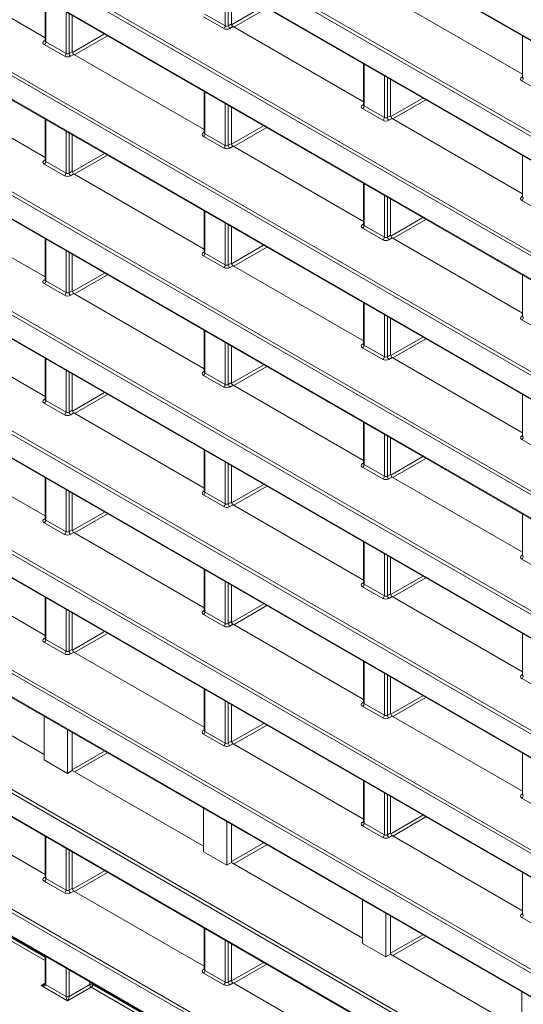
# Model space of a CAD drawing. Header units: millimetres. Extents: x 0 to 1118, y 0 to 864.
# Tile 13 of 256: x 124 to 136, y 136 to 158. Entities that reach past the tile are written whole.
import ezdxf

# ---------------------------------------------------------------- set-up
doc = ezdxf.new("R2010")
doc.units = ezdxf.units.MM

msp = doc.modelspace()

# ---------------------------------------------------------------- linework, layer by layer
at = {"color": 9, "linetype": 'Continuous', "lineweight": 0}
for p, q in [((91.5943, 183.0364), (184.1266, 129.6186)), ((91.6291, 180.9054), (184.1613, 127.4876)), ((184.1266, 127.4267), (91.5943, 180.8445)), ((91.5943, 180.3123), (184.1266, 126.8946)), ((91.6291, 178.1813), (184.1613, 124.7635)), ((184.1266, 124.7027), (91.5943, 178.1204)), ((91.5943, 177.5882), (184.1266, 124.1705)), ((184.1266, 121.9786), (91.5943, 175.3963)), ((91.6291, 175.4572), (184.1613, 122.0395)), ((91.5943, 174.8642), (184.1266, 121.4464)), ((181.8711, 120.5566), (91.5943, 172.6723)), ((91.6291, 172.7331), (181.9059, 120.6174)), ((91.5943, 172.1401), (181.4366, 120.2753)), ((181.4353, 118.0841), (91.5943, 169.9482)), ((91.6291, 170.0091), (181.4701, 118.145)), ((91.5943, 169.416), (181.8685, 117.3019)), ((184.1266, 113.8064), (91.5943, 167.2241)), ((91.6291, 167.285), (184.1613, 113.8673)), ((91.5943, 166.692), (184.1266, 113.2742)), ((239.6574, 79.0251), (91.5943, 164.5001)), ((91.6291, 164.5609), (239.6921, 79.0859)), ((91.5943, 163.9679), (239.6574, 78.4929)), ((91.6291, 161.8369), (239.6921, 76.3619)), ((239.6574, 76.301), (91.5943, 161.776)), ((91.5943, 161.2438), (239.6574, 75.7688)), ((128.7774, 157.8775), (128.7774, 158.8301)), ((128.8475, 158.7896), (128.8475, 157.8785)), ((124.6926, 158.4641), (124.6926, 157.5115)), ((125.1535, 157.2455), (125.1535, 158.1981)), ((128.9227, 157.9033), (129.6528, 158.3247)), ((129.7235, 158.2839), (128.9716, 157.8499)), ((125.2235, 158.1576), (125.2235, 157.2465)), ((128.7426, 157.8166), (128.2818, 158.0827)), ((128.3165, 158.1435), (128.7774, 157.8775)), ((128.8475, 157.8785), (128.92, 157.9204)), ((128.9554, 157.8592), (128.8828, 157.8173)), ((124.6567, 157.533), (124.678, 157.5461)), ((125.2988, 157.2712), (126.0289, 157.6927)), ((126.0997, 157.6518), (125.3478, 157.2178)), ((125.1187, 157.1846), (124.6579, 157.4506)), ((124.6926, 157.5115), (125.1535, 157.2455)), ((125.2235, 157.2465), (125.2961, 157.2884)), ((125.3315, 157.2272), (125.2589, 157.1853)), ((131.9405, 157.0041), (131.9405, 156.0515)), ((132.4013, 155.7854), (132.4013, 156.738)), ((132.4714, 156.6976), (132.4714, 155.7865)), ((135.5284, 156.705), (135.5497, 156.7181)), ((135.9905, 156.3566), (135.5296, 156.6226)), ((128.3165, 156.3721), (128.3165, 155.4195)), ((132.5466, 155.8112), (133.2767, 156.2327)), ((133.3474, 156.1919), (132.5955, 155.7578)), ((174.6348, 111.1137), (96.8761, 156.0028)), ((96.9108, 156.0637), (174.6577, 111.1814)), ((128.7774, 155.1534), (128.7774, 156.106)), ((128.8475, 156.0656), (128.8475, 155.1545)), ((131.9045, 156.0729), (131.9258, 156.0861)), ((132.3666, 155.7246), (131.9057, 155.9906)), ((131.9405, 156.0515), (132.4013, 155.7854)), ((124.6926, 155.74), (124.6926, 154.7874)), ((132.4714, 155.7865), (132.544, 155.8284)), ((132.5793, 155.7672), (132.5067, 155.7253)), ((128.9228, 155.1791), (129.6529, 155.6006)), ((129.7236, 155.5598), (128.9717, 155.1257)), ((96.8761, 155.4707), (174.2722, 110.7908)), ((125.1535, 154.5214), (125.1535, 155.474)), ((125.2235, 155.4335), (125.2235, 154.5224)), ((128.2806, 155.4409), (128.3019, 155.4541)), ((128.7426, 155.0925), (128.2818, 155.3586)), ((128.3165, 155.4195), (128.7774, 155.1534)), ((128.8475, 155.1545), (128.92, 155.1964)), ((128.9554, 155.1351), (128.8828, 155.0932)), ((125.2989, 154.547), (126.029, 154.9685)), ((126.0997, 154.9277), (125.3479, 154.4937)), ((124.6567, 154.8089), (124.678, 154.8221)), ((125.1187, 154.4605), (124.6579, 154.7266)), ((124.6926, 154.7874), (125.1535, 154.5214)), ((125.2235, 154.5224), (125.2961, 154.5643)), ((125.3315, 154.5031), (125.2589, 154.4612)), ((131.9405, 154.28), (131.9405, 153.3274)), ((132.4013, 153.0614), (132.4013, 154.014)), ((132.4714, 153.9735), (132.4714, 153.0624)), ((135.5284, 153.9809), (135.5497, 153.9941)), ((135.9905, 153.6325), (135.5296, 153.8986)), ((128.3165, 153.648), (128.3165, 152.6954)), ((132.5467, 153.0871), (133.2768, 153.5086)), ((174.2721, 108.599), (96.9003, 153.2648)), ((96.9351, 153.3256), (174.2017, 108.7206)), ((128.7774, 152.4294), (128.7774, 153.3819)), ((128.8475, 153.3415), (128.8475, 152.4304)), ((131.9045, 153.3489), (131.9258, 153.362)), ((132.3666, 153.0005), (131.9057, 153.2665)), ((131.9405, 153.3274), (132.4013, 153.0614)), ((133.3475, 153.4677), (132.5956, 153.0337)), ((132.4714, 153.0624), (132.544, 153.1043)), ((132.5793, 153.0431), (132.5067, 153.0012)), ((96.6902, 152.8539), (174.7235, 107.8063)), ((124.6926, 153.016), (124.6926, 152.0634)), ((128.9228, 152.455), (129.653, 152.8765)), ((129.7237, 152.8357), (128.9718, 152.4016)), ((125.1535, 151.7973), (125.1535, 152.7499)), ((125.2235, 152.7095), (125.2235, 151.7984)), ((128.2806, 152.7168), (128.3019, 152.73)), ((128.7426, 152.3685), (128.2818, 152.6345)), ((128.3165, 152.6954), (128.7774, 152.4294)), ((128.8475, 152.4304), (128.92, 152.4723)), ((128.9554, 152.4111), (128.8828, 152.3692)), ((125.2989, 151.8228), (126.0291, 152.2444)), ((126.0998, 152.2036), (125.348, 151.7695)), ((124.6567, 152.0848), (124.678, 152.098)), ((125.1187, 151.7365), (124.6579, 152.0025)), ((124.6926, 152.0634), (125.1535, 151.7973)), ((125.2235, 151.7984), (125.2961, 151.8403)), ((125.3315, 151.779), (125.2589, 151.7371)), ((131.9405, 151.5559), (131.9405, 150.6033)), ((132.4013, 150.3373), (132.4013, 151.2899)), ((132.4714, 151.2494), (132.4714, 150.3384)), ((135.5284, 151.2568), (135.5497, 151.27)), ((135.9905, 150.9085), (135.5296, 151.1745)), ((128.3165, 150.9239), (128.3165, 149.9713)), ((128.7774, 149.7053), (128.7774, 150.6579)), ((128.8475, 150.6174), (128.8475, 149.7063)), ((131.9045, 150.6248), (131.9258, 150.638)), ((131.9405, 150.6033), (132.4013, 150.3373)), ((132.5467, 150.3629), (133.2769, 150.7844)), ((133.3476, 150.7436), (132.5957, 150.3096)), ((132.3666, 150.2764), (131.9057, 150.5425)), ((132.4714, 150.3384), (132.544, 150.3802)), ((124.6926, 150.2919), (124.6926, 149.3393)), ((128.9228, 149.7308), (129.6531, 150.1524)), ((132.5793, 150.319), (132.5067, 150.2771)), ((125.1535, 149.0733), (125.1535, 150.0258)), ((125.2235, 149.9854), (125.2235, 149.0743)), ((128.2806, 149.9928), (128.3019, 150.0059)), ((128.7426, 149.6444), (128.2818, 149.9104)), ((128.3165, 149.9713), (128.7774, 149.7053)), ((129.7238, 150.1115), (128.9719, 149.6775)), ((128.8475, 149.7063), (128.92, 149.7482)), ((128.9554, 149.687), (128.8828, 149.6451)), ((125.2989, 149.0987), (126.0292, 149.5203)), ((126.0999, 149.4795), (125.3481, 149.0454)), ((124.6567, 149.3607), (124.678, 149.3739)), ((125.1187, 149.0124), (124.6579, 149.2784)), ((124.6926, 149.3393), (125.1535, 149.0733)), ((125.2235, 149.0743), (125.2961, 149.1162)), ((125.3315, 149.055), (125.2589, 149.0131)), ((131.9405, 148.8319), (131.9405, 147.8793)), ((132.4013, 147.6132), (132.4013, 148.5658)), ((132.4714, 148.5254), (132.4714, 147.6143)), ((135.5284, 148.5327), (135.5497, 148.5459)), ((135.9905, 148.1844), (135.5296, 148.4504)), ((128.3165, 148.1998), (128.3165, 147.2472)), ((128.7774, 146.9812), (128.7774, 147.9338)), ((128.8475, 147.8933), (128.8475, 146.9823)), ((131.9045, 147.9007), (131.9258, 147.9139)), ((131.9405, 147.8793), (132.4013, 147.6132)), ((132.5467, 147.6387), (133.277, 148.0603)), ((133.3477, 148.0195), (132.5958, 147.5854)), ((132.3666, 147.5524), (131.9057, 147.8184)), ((132.4714, 147.6143), (132.544, 147.6562)), ((124.6926, 147.5678), (124.6926, 146.6152)), ((128.9228, 147.0066), (129.6532, 147.4282)), ((132.5793, 147.5949), (132.5067, 147.5531)), ((125.1535, 146.3492), (125.1535, 147.3018)), ((125.2235, 147.2613), (125.2235, 146.3502)), ((128.2806, 147.2687), (128.3019, 147.2819)), ((128.3165, 147.2472), (128.7774, 146.9812)), ((129.7239, 147.3874), (128.972, 146.9534)), ((128.7426, 146.9203), (128.2818, 147.1864)), ((128.8475, 146.9823), (128.92, 147.0242)), ((125.2989, 146.3745), (126.0293, 146.7961)), ((126.1, 146.7553), (125.3482, 146.3213)), ((128.9554, 146.9629), (128.8828, 146.921)), ((124.6567, 146.6367), (124.678, 146.6499)), ((125.1187, 146.2883), (124.6579, 146.5543)), ((124.6926, 146.6152), (125.1535, 146.3492)), ((125.2235, 146.3502), (125.2961, 146.3921)), ((125.3315, 146.3309), (125.2589, 146.289)), ((131.9405, 146.1078), (131.9405, 145.1552)), ((132.4013, 144.8892), (132.4013, 145.8418)), ((132.4714, 145.8013), (132.4714, 144.8902)), ((135.5284, 145.8087), (135.5497, 145.8219)), ((135.9905, 145.4603), (135.5296, 145.7264)), ((128.3165, 145.4758), (128.3165, 144.5232)), ((128.7774, 144.2571), (128.7774, 145.2097)), ((131.9045, 145.1767), (131.9258, 145.1898)), ((132.5468, 144.9146), (133.2771, 145.3362)), ((133.3478, 145.2954), (132.5959, 144.8613)), ((128.8475, 145.1693), (128.8475, 144.2582)), ((132.3666, 144.8283), (131.9057, 145.0943)), ((131.9405, 145.1552), (132.4013, 144.8892)), ((124.6926, 144.8437), (124.6926, 143.8912)), ((132.4714, 144.8902), (132.544, 144.9321)), ((132.5793, 144.8709), (132.5067, 144.829)), ((125.1535, 143.6251), (125.1535, 144.5777)), ((125.2235, 144.5372), (125.2235, 143.6262)), ((128.2806, 144.5446), (128.3019, 144.5578)), ((128.3165, 144.5232), (128.7774, 144.2571)), ((128.9229, 144.2825), (129.6533, 144.7041)), ((129.724, 144.6633), (128.9721, 144.2292)), ((128.7426, 144.1963), (128.2818, 144.4623)), ((128.8475, 144.2582), (128.92, 144.3001)), ((125.299, 143.6503), (126.0294, 144.072)), ((128.9554, 144.2389), (128.8828, 144.197)), ((124.6567, 143.9126), (124.678, 143.9258)), ((124.6926, 143.8912), (125.1535, 143.6251)), ((126.1001, 144.0312), (125.3482, 143.5971)), ((125.1187, 143.5642), (124.6579, 143.8303)), ((125.2235, 143.6262), (125.2961, 143.6681)), ((125.3315, 143.6068), (125.2589, 143.5649)), ((131.9405, 143.3837), (131.9405, 142.4311)), ((132.4013, 142.1651), (132.4013, 143.1177)), ((132.4714, 143.0772), (132.4714, 142.1661)), ((135.5284, 143.0846), (135.5497, 143.0978)), ((135.9905, 142.7362), (135.5296, 143.0023)), ((128.3165, 142.7517), (128.3165, 141.7991)), ((132.5468, 142.1904), (133.2772, 142.6121)), ((133.3479, 142.5712), (132.596, 142.1372)), ((128.7774, 141.5331), (128.7774, 142.4857)), ((128.8475, 142.4452), (128.8475, 141.5341)), ((131.9045, 142.4526), (131.9258, 142.4658)), ((132.3666, 142.1042), (131.9057, 142.3703)), ((131.9405, 142.4311), (132.4013, 142.1651)), ((132.4714, 142.1661), (132.544, 142.208)), ((132.5793, 142.1468), (132.5067, 142.1049)), ((128.2806, 141.8206), (128.3019, 141.8337)), ((128.9229, 141.5583), (129.6534, 141.98)), ((129.7241, 141.9392), (128.9722, 141.5051)), ((128.7426, 141.4722), (128.2818, 141.7382)), ((128.3165, 141.7991), (128.7774, 141.5331)), ((128.8475, 141.5341), (128.92, 141.576)), ((128.9554, 141.5148), (128.8828, 141.4729)), ((125.2961, 140.9245), (126.0295, 141.3479)), ((126.1002, 141.3071), (125.3483, 140.873)), ((131.9405, 140.6597), (131.9405, 139.7071)), ((132.4013, 139.441), (132.4013, 140.3936)), ((132.4714, 140.3532), (132.4714, 139.4421)), ((135.5284, 140.3605), (135.5497, 140.3737)), ((135.9905, 140.0122), (135.5296, 140.2782)), ((132.5468, 139.4662), (133.2773, 139.8879)), ((133.348, 139.8471), (132.5961, 139.413)), ((131.9045, 139.7285), (131.9258, 139.7417)), ((132.3666, 139.3801), (131.9057, 139.6462)), ((131.9405, 139.7071), (132.4013, 139.441)), ((124.6926, 139.3956), (124.6926, 138.443)), ((132.4714, 139.4421), (132.544, 139.484)), ((132.5793, 139.4227), (132.5067, 139.3808)), ((125.1535, 138.177), (125.1535, 139.1296)), ((128.92, 138.8325), (129.6535, 139.2558)), ((129.7242, 139.215), (128.9723, 138.781)), ((125.2235, 139.0891), (125.2235, 138.178)), ((124.6567, 138.4645), (124.678, 138.4776)), ((125.299, 138.202), (126.0296, 138.6238)), ((126.1003, 138.5829), (125.3484, 138.1489)), ((125.1187, 138.1161), (124.6579, 138.3821)), ((124.6926, 138.443), (125.1535, 138.177)), ((124.678, 136.5745), (122.1039, 138.0605)), ((122.1386, 138.1214), (124.678, 136.6555)), ((125.2235, 138.178), (125.2961, 138.2199)), ((125.3315, 138.1587), (125.2589, 138.1168)), ((135.5284, 137.6365), (135.5497, 137.6496)), ((135.9905, 137.2881), (135.5296, 137.5541)), ((128.3165, 137.3036), (128.3165, 136.351)), ((132.544, 136.7404), (133.2774, 137.1638)), ((133.3481, 137.123), (132.5962, 136.6889)), ((128.7774, 136.0849), (128.7774, 137.0375)), ((128.8475, 136.9971), (128.8475, 136.086)), ((124.6926, 136.6715), (124.6926, 136.0254)), ((128.923, 136.11), (129.6536, 136.5317)), ((129.7243, 136.4909), (128.9724, 136.0568)), ((125.1535, 135.7594), (125.1535, 136.4055)), ((125.2235, 136.365), (125.2235, 135.759)), ((128.2806, 136.3724), (128.3019, 136.3856)), ((128.7426, 136.0241), (128.2818, 136.2901)), ((128.3165, 136.351), (128.7774, 136.0849)), ((124.5884, 136.0032), (124.678, 136.0586)), ((125.1882, 135.657), (124.5884, 136.0032)), ((124.6926, 136.024), (125.1535, 135.758)), ((125.2235, 135.759), (125.6924, 136.0297)), ((125.6924, 136.0297), (125.6924, 136.0943)), ((125.7625, 136.0539), (125.7625, 136.0294)), ((125.7625, 136.0294), (128.3019, 134.5634)), ((128.8475, 136.086), (128.92, 136.1279)), ((128.9554, 136.0666), (128.8828, 136.0247)), ((125.7278, 135.9685), (125.1882, 135.657)), ((128.3019, 134.4825), (125.7278, 135.9685))]:
    msp.add_line(p, q, dxfattribs=at)
at = {"color": 7, "linetype": 'Continuous', "lineweight": 15}
for p, q in [((91.6047, 183.0135), (184.137, 129.5958)), ((91.6047, 180.2894), (184.137, 126.8717)), ((91.6047, 177.5654), (184.137, 124.1476)), ((91.6047, 174.8413), (184.137, 121.4235)), ((91.6047, 172.1172), (181.447, 120.2524)), ((91.6047, 169.3931), (181.8788, 117.279)), ((91.6047, 166.6691), (184.137, 113.2513)), ((91.6047, 163.945), (239.6678, 78.47)), ((91.6047, 161.2209), (239.6678, 75.7459)), ((124.678, 157.6044), (121.7075, 159.3192)), ((128.92, 158.7477), (128.92, 157.9204)), ((124.678, 158.4726), (124.678, 157.5323)), ((135.5497, 156.7764), (132.5793, 158.4912)), ((125.2961, 158.1157), (125.2961, 157.2884)), ((131.9258, 156.1444), (128.9554, 157.8592)), ((124.6778, 157.5326), (124.6765, 157.5262)), ((135.5497, 157.6446), (135.5497, 156.7043)), ((128.3019, 155.5124), (125.3315, 157.2272)), ((131.9258, 157.0125), (131.9258, 156.0723)), ((132.544, 156.6557), (132.544, 155.8284)), ((135.5496, 156.7046), (135.5483, 156.6982)), ((124.678, 154.8804), (121.7075, 156.5952)), ((128.3019, 156.3805), (128.3019, 155.4403)), ((128.92, 156.0237), (128.92, 155.1964)), ((131.9257, 156.0726), (131.9244, 156.0662)), ((124.678, 155.7485), (124.678, 154.8083)), ((135.5497, 154.0524), (132.5793, 155.7672)), ((96.8864, 155.4478), (174.2177, 110.8054)), ((125.2961, 155.3916), (125.2961, 154.5643)), ((128.3018, 155.4405), (128.3005, 155.4342)), ((131.9258, 153.4203), (128.9554, 155.1351)), ((135.5497, 154.9205), (135.5497, 153.9803)), ((124.6778, 154.8085), (124.6765, 154.8022)), ((128.3019, 152.7883), (125.3315, 154.5031)), ((131.9258, 154.2885), (131.9258, 153.3482)), ((135.5496, 153.9805), (135.5483, 153.9742)), ((124.678, 152.1563), (121.7075, 153.8711)), ((132.544, 153.9316), (132.544, 153.1043)), ((128.3019, 153.6564), (128.3019, 152.7162)), ((128.92, 153.2996), (128.92, 152.4723)), ((131.9257, 153.3485), (131.9244, 153.3421)), ((135.5497, 151.3283), (132.5793, 153.0431)), ((96.7006, 152.831), (174.6972, 107.8045)), ((124.678, 153.0244), (124.678, 152.0842)), ((125.2961, 152.6676), (125.2961, 151.8403)), ((128.3018, 152.7165), (128.3005, 152.7101)), ((131.9258, 150.6963), (128.9554, 152.4111)), ((135.5497, 152.1964), (135.5497, 151.2562)), ((124.6778, 152.0844), (124.6765, 152.0781)), ((128.3019, 150.0643), (125.3315, 151.779)), ((131.9258, 151.5644), (131.9258, 150.6242)), ((135.5496, 151.2564), (135.5483, 151.2501)), ((124.678, 149.4322), (121.7075, 151.147)), ((132.544, 151.2075), (132.544, 150.3802)), ((128.3019, 150.9324), (128.3019, 149.9921)), ((128.92, 150.5755), (128.92, 149.7482)), ((131.9257, 150.6244), (131.9244, 150.6181)), ((124.678, 150.3003), (124.678, 149.3601)), ((135.5497, 148.6042), (132.5793, 150.319)), ((125.2961, 149.9435), (125.2961, 149.1162)), ((128.3018, 149.9924), (128.3005, 149.986)), ((131.9258, 147.9722), (128.9554, 149.687)), ((135.5497, 149.4723), (135.5497, 148.5321)), ((124.6778, 149.3604), (124.6765, 149.354)), ((128.3019, 147.3402), (125.3315, 149.055)), ((131.9258, 148.8403), (131.9258, 147.9001)), ((124.678, 146.7082), (121.7075, 148.4229)), ((132.544, 148.4835), (132.544, 147.6562)), ((135.5496, 148.5324), (135.5483, 148.526)), ((128.3019, 148.2083), (128.3019, 147.2681)), ((131.9257, 147.9003), (131.9244, 147.894)), ((128.92, 147.8514), (128.92, 147.0242)), ((124.678, 147.5763), (124.678, 146.6361)), ((135.5497, 145.8802), (132.5793, 147.5949)), ((125.2961, 147.2194), (125.2961, 146.3921)), ((128.3018, 147.2683), (128.3005, 147.262)), ((131.9258, 145.2481), (128.9554, 146.9629)), ((124.6778, 146.6363), (124.6765, 146.63)), ((135.5497, 146.7483), (135.5497, 145.8081)), ((128.3019, 144.6161), (125.3315, 146.3309)), ((131.9258, 146.1163), (131.9258, 145.176)), ((124.678, 143.9841), (121.7075, 145.6989)), ((132.544, 145.7594), (132.544, 144.9321)), ((135.5496, 145.8083), (135.5483, 145.802)), ((128.3019, 145.4842), (128.3019, 144.544)), ((128.92, 145.1274), (128.92, 144.3001)), ((131.9257, 145.1763), (131.9244, 145.1699)), ((124.678, 144.8522), (124.678, 143.912)), ((135.5497, 143.1561), (132.5793, 144.8709)), ((128.3018, 144.5442), (128.3005, 144.5379)), ((125.2961, 144.4954), (125.2961, 143.6681)), ((131.9258, 142.5241), (128.9554, 144.2389)), ((124.6778, 143.9122), (124.6765, 143.9059)), ((135.5497, 144.0242), (135.5497, 143.084)), ((128.3019, 141.892), (125.3315, 143.6068)), ((131.9258, 143.3922), (131.9258, 142.452)), ((124.6579, 141.2716), (121.6722, 142.9952)), ((132.544, 143.0353), (132.544, 142.208)), ((135.5496, 143.0842), (135.5483, 143.0779)), ((128.3019, 142.7602), (128.3019, 141.8199)), ((128.92, 142.4033), (128.92, 141.576)), ((131.9257, 142.4522), (131.9244, 142.4459)), ((124.6579, 142.1397), (124.6579, 141.147)), ((135.5497, 140.432), (132.5793, 142.1468)), ((125.1882, 140.8409), (125.1882, 141.8336)), ((128.3018, 141.8202), (128.3005, 141.8138)), ((125.2961, 141.7713), (125.2961, 140.9032)), ((131.9258, 139.8), (128.9554, 141.5148)), ((125.1882, 140.8409), (124.6579, 141.147)), ((135.5497, 141.3001), (135.5497, 140.3599)), ((125.2961, 140.9032), (125.1882, 140.8409)), ((128.2818, 139.1796), (125.2961, 140.9032)), ((131.9258, 140.6681), (131.9258, 139.7279)), ((124.678, 138.5359), (121.7075, 140.2507)), ((132.544, 140.3113), (132.544, 139.484)), ((135.5496, 140.3602), (135.5483, 140.3538)), ((128.2818, 140.0477), (128.2818, 139.055)), ((128.8121, 138.7488), (128.8121, 139.7415)), ((128.92, 139.6792), (128.92, 138.8111)), ((131.9257, 139.7281), (131.9244, 139.7218)), ((124.678, 139.4041), (124.678, 138.4638)), ((135.5497, 137.7079), (132.5793, 139.4227)), ((125.2961, 139.0472), (125.2961, 138.2199)), ((128.8121, 138.7488), (128.2818, 139.055)), ((128.92, 138.8111), (128.8121, 138.7488)), ((131.9057, 137.0875), (128.92, 138.8111)), ((124.6778, 138.4641), (124.6765, 138.4577)), ((135.5497, 138.5761), (135.5497, 137.6358)), ((128.3019, 136.4439), (125.3315, 138.1587)), ((131.9057, 137.9556), (131.9057, 136.9629)), ((132.436, 136.6568), (132.436, 137.6495)), ((132.544, 137.5872), (132.544, 136.7191)), ((135.5496, 137.6361), (135.5483, 137.6297)), ((128.3019, 137.312), (128.3019, 136.3718)), ((128.92, 136.9552), (128.92, 136.1279)), ((132.436, 136.6568), (131.9057, 136.9629)), ((124.678, 136.68), (124.678, 136.0458)), ((132.544, 136.7191), (132.436, 136.6568)), ((135.5296, 134.9955), (132.544, 136.7191)), ((128.3018, 136.372), (128.3005, 136.3657)), ((131.9258, 134.3519), (128.9554, 136.0666)), ((135.5296, 135.8636), (135.5296, 134.8709))]:
    msp.add_line(p, q, dxfattribs=at)
at = {"color": 7, "linetype": 'Continuous', "lineweight": 15, "flags": 128}
msp.add_lwpolyline([(124.678, 136.0452), (124.678, 136.0447), (124.678, 136.0439)], dxfattribs=at)
at = {"color": 9, "linetype": 'Continuous', "lineweight": 0}
for centre, radius, start, end in [((128.7004, 157.8811), 0.077, 303.22971, 357.34769), ((128.9266, 157.8834), 0.0793, 183.52223, 236.47777), ((124.672, 157.5562), 0.0279, 236.5278, 281.56335), ((124.6157, 157.5151), 0.077, 303.22971, 357.34769), ((125.0765, 157.249), 0.077, 303.22971, 357.34769), ((125.3027, 157.2514), 0.0793, 183.52223, 236.47777), ((135.5438, 156.7282), 0.0279, 236.5278, 281.56335), ((135.4874, 156.6871), 0.077, 303.22971, 357.34769), ((131.9199, 156.0962), 0.0279, 236.5278, 281.56335), ((131.8635, 156.0551), 0.077, 303.22971, 357.34769), ((132.3243, 155.789), 0.077, 303.22971, 357.34769), ((132.5505, 155.7914), 0.0793, 183.52223, 236.47777), ((128.296, 155.4642), 0.0279, 236.5278, 281.56335), ((128.2396, 155.423), 0.077, 303.22971, 357.34769), ((128.7004, 155.157), 0.077, 303.22971, 357.34769), ((128.9266, 155.1593), 0.0793, 183.52223, 236.47777), ((124.672, 154.8322), 0.0279, 236.5278, 281.56335), ((124.6157, 154.791), 0.077, 303.22971, 357.34769), ((125.0765, 154.525), 0.077, 303.22971, 357.34769), ((125.3027, 154.5273), 0.0793, 183.52223, 236.47777), ((135.5438, 154.0042), 0.0279, 236.5278, 281.56335), ((135.4874, 153.963), 0.077, 303.22971, 357.34769), ((131.9199, 153.3721), 0.0279, 236.5278, 281.56335), ((131.8635, 153.331), 0.077, 303.22971, 357.34769), ((132.3243, 153.0649), 0.077, 303.22971, 357.34769), ((132.5505, 153.0673), 0.0793, 183.52223, 236.47777), ((128.296, 152.7401), 0.0279, 236.5278, 281.56335), ((128.2396, 152.699), 0.077, 303.22971, 357.34769), ((128.7004, 152.4329), 0.077, 303.22971, 357.34769), ((128.9266, 152.4353), 0.0793, 183.52223, 236.47777), ((124.672, 152.1081), 0.0279, 236.5278, 281.56335), ((124.6157, 152.0669), 0.077, 303.22971, 357.34769), ((125.0765, 151.8009), 0.077, 303.22971, 357.34769), ((125.3027, 151.8032), 0.0793, 183.52223, 236.47777), ((135.5438, 151.2801), 0.0279, 236.5278, 281.56335), ((135.4874, 151.2389), 0.077, 303.22971, 357.34769), ((131.9199, 150.6481), 0.0279, 236.5278, 281.56335), ((131.8635, 150.6069), 0.077, 303.22971, 357.34769), ((132.3243, 150.3409), 0.077, 303.22971, 357.34769), ((132.5505, 150.3432), 0.0793, 183.52223, 236.47777), ((128.296, 150.016), 0.0279, 236.5278, 281.56335), ((128.2396, 149.9749), 0.077, 303.22971, 357.34769), ((128.7004, 149.7088), 0.077, 303.22971, 357.34769), ((128.9266, 149.7112), 0.0793, 183.52223, 236.47777), ((124.672, 149.384), 0.0279, 236.5278, 281.56335), ((124.6157, 149.3429), 0.077, 303.22971, 357.34769), ((125.0765, 149.0768), 0.077, 303.22971, 357.34769), ((125.3027, 149.0792), 0.0793, 183.52223, 236.47777), ((135.5438, 148.556), 0.0279, 236.5278, 281.56335), ((135.4874, 148.5149), 0.077, 303.22971, 357.34769), ((131.9199, 147.924), 0.0279, 236.5278, 281.56335), ((131.8635, 147.8828), 0.077, 303.22971, 357.34769), ((132.3243, 147.6168), 0.077, 303.22971, 357.34769), ((132.5505, 147.6192), 0.0793, 183.52223, 236.47777), ((128.296, 147.292), 0.0279, 236.5278, 281.56335), ((128.2396, 147.2508), 0.077, 303.22971, 357.34769), ((128.7004, 146.9848), 0.077, 303.22971, 357.34769), ((128.9266, 146.9871), 0.0793, 183.52223, 236.47777), ((124.672, 146.6599), 0.0279, 236.5278, 281.56335), ((124.6157, 146.6188), 0.077, 303.22971, 357.34769), ((125.0765, 146.3527), 0.077, 303.22971, 357.34769), ((125.3027, 146.3551), 0.0793, 183.52223, 236.47777), ((135.5438, 145.8319), 0.0279, 236.5278, 281.56335), ((135.4874, 145.7908), 0.077, 303.22971, 357.34769), ((131.9199, 145.1999), 0.0279, 236.5278, 281.56335), ((131.8635, 145.1588), 0.077, 303.22971, 357.34769), ((132.3243, 144.8927), 0.077, 303.22971, 357.34769), ((132.5505, 144.8951), 0.0793, 183.52223, 236.47777), ((128.296, 144.5679), 0.0279, 236.5278, 281.56335), ((128.2396, 144.5267), 0.077, 303.22971, 357.34769), ((128.7004, 144.2607), 0.077, 303.22971, 357.34769), ((128.9266, 144.2631), 0.0793, 183.52223, 236.47777), ((124.672, 143.9359), 0.0279, 236.5278, 281.56335), ((124.6157, 143.8947), 0.077, 303.22971, 357.34769), ((125.0765, 143.6287), 0.077, 303.22971, 357.34769), ((125.3027, 143.631), 0.0793, 183.52223, 236.47777), ((135.5438, 143.1079), 0.0279, 236.5278, 281.56335), ((135.4874, 143.0667), 0.077, 303.22971, 357.34769), ((131.9199, 142.4759), 0.0279, 236.5278, 281.56335), ((131.8635, 142.4347), 0.077, 303.22971, 357.34769), ((132.3243, 142.1687), 0.077, 303.22971, 357.34769), ((132.5505, 142.171), 0.0793, 183.52223, 236.47777), ((128.296, 141.8438), 0.0279, 236.5278, 281.56335), ((128.2396, 141.8027), 0.077, 303.22971, 357.34769), ((128.7004, 141.5366), 0.077, 303.22971, 357.34769), ((128.9266, 141.539), 0.0793, 183.52223, 236.47777), ((135.5438, 140.3838), 0.0279, 236.5278, 281.56335), ((135.4874, 140.3427), 0.077, 303.22971, 357.34769), ((131.9199, 139.7518), 0.0279, 236.5278, 281.56335), ((131.8635, 139.7106), 0.077, 303.22971, 357.34769), ((132.3243, 139.4446), 0.077, 303.22971, 357.34769), ((132.5505, 139.4469), 0.0793, 183.52223, 236.47777), ((124.672, 138.4877), 0.0279, 236.5278, 281.56335), ((124.6157, 138.4466), 0.077, 303.22971, 357.34769), ((125.0765, 138.1805), 0.077, 303.22971, 357.34769), ((125.3027, 138.1829), 0.0793, 183.52223, 236.47777), ((135.5438, 137.6597), 0.0279, 236.5278, 281.56335), ((135.4874, 137.6186), 0.077, 303.22971, 357.34769), ((128.296, 136.3957), 0.0279, 236.5278, 281.56335), ((128.2396, 136.3545), 0.077, 303.22971, 357.34769), ((124.7026, 136.048), 0.0247, 185.07867, 246.24147), ((124.704, 136.0477), 0.0263, 188.29136, 244.25063), ((125.7271, 135.9609), 0.077, 62.65648, 116.76622), ((125.7716, 136.0346), 0.0793, 183.52223, 236.47777), ((125.6856, 136.0329), 0.077, 303.22971, 357.34769), ((128.7004, 136.0885), 0.077, 303.22971, 357.34769), ((128.9266, 136.0908), 0.0793, 183.52223, 236.47777), ((125.1888, 135.8278), 0.077, 242.65648, 296.76622), ((125.1882, 135.8281), 0.0782, 243.66994, 296.89251)]:
    msp.add_arc(centre, radius, start, end, dxfattribs=at)
for centre, major_axis, ratio, start_param, end_param in [((128.8134, 157.8589), (0.1, 0.0015), 0.5872749, 3.9179556, 5.4712987), ((128.8127, 157.8993), (0.05, 0.0016), 0.5970671, 3.9082847, 5.4616278), ((124.7286, 157.4929), (0.1, 0.0015), 0.5872749, 2.3646126, 3.9179556), ((124.728, 157.5333), (0.05, 0.0016), 0.5970671, 3.1228866, 3.9082847), ((125.1894, 157.2268), (0.1, 0.0015), 0.5872749, 3.9179556, 5.4712987), ((125.1888, 157.2673), (0.05, 0.0016), 0.5970671, 3.9082847, 5.4616278), ((135.6004, 156.6649), (0.1, 0.0015), 0.5872749, 2.3646126, 3.9179556), ((135.5997, 156.7053), (0.05, 0.0016), 0.5970671, 3.1228866, 3.9082847), ((131.9764, 156.0329), (0.1, 0.0015), 0.5872749, 2.3646126, 3.9179556), ((131.9758, 156.0733), (0.05, 0.0016), 0.5970671, 3.1228866, 3.9082847), ((132.4367, 155.8073), (0.05, 0.0016), 0.5970671, 3.9082847, 5.4616278), ((132.4373, 155.7668), (0.1, 0.0015), 0.5872749, 3.9179556, 5.4712987), ((128.3525, 155.4008), (0.1, 0.0015), 0.5872749, 2.3646126, 3.9179556), ((128.3519, 155.4413), (0.05, 0.0016), 0.5970671, 3.1228866, 3.9082847), ((128.8134, 155.1348), (0.1, 0.0015), 0.5872749, 3.9179556, 5.4712987), ((128.8127, 155.1753), (0.05, 0.0016), 0.5970671, 3.9082847, 5.4616278), ((124.7286, 154.7688), (0.1, 0.0015), 0.5872749, 2.3646126, 3.9179556), ((124.728, 154.8093), (0.05, 0.0016), 0.5970671, 3.1228866, 3.9082847), ((125.1894, 154.5028), (0.1, 0.0015), 0.5872749, 3.9179556, 5.4712987), ((125.1888, 154.5432), (0.05, 0.0016), 0.5970671, 3.9082847, 5.4616278), ((135.6004, 153.9408), (0.1, 0.0015), 0.5872749, 2.3646126, 3.9179556), ((135.5997, 153.9813), (0.05, 0.0016), 0.5970671, 3.1228866, 3.9082847), ((131.9764, 153.3088), (0.1, 0.0015), 0.5872749, 2.3646126, 3.9179556), ((131.9758, 153.3493), (0.05, 0.0016), 0.5970671, 3.1228866, 3.9082847), ((132.4367, 153.0832), (0.05, 0.0016), 0.5970671, 3.9082847, 5.4616278), ((132.4373, 153.0427), (0.1, 0.0015), 0.5872749, 3.9179556, 5.4712987), ((128.3525, 152.6768), (0.1, 0.0015), 0.5872749, 2.3646126, 3.9179556), ((128.3519, 152.7172), (0.05, 0.0016), 0.5970671, 3.1228866, 3.9082847), ((128.8134, 152.4107), (0.1, 0.0015), 0.5872749, 3.9179556, 5.4712987), ((128.8127, 152.4512), (0.05, 0.0016), 0.5970671, 3.9082847, 5.4616278), ((124.7286, 152.0447), (0.1, 0.0015), 0.5872749, 2.3646126, 3.9179556), ((124.728, 152.0852), (0.05, 0.0016), 0.5970671, 3.1228866, 3.9082847), ((125.1894, 151.7787), (0.1, 0.0015), 0.5872749, 3.9179556, 5.4712987), ((125.1888, 151.8192), (0.05, 0.0016), 0.5970671, 3.9082847, 5.4616278), ((135.6004, 151.2167), (0.1, 0.0015), 0.5872749, 2.3646126, 3.9179556), ((135.5997, 151.2572), (0.05, 0.0016), 0.5970671, 3.1228866, 3.9082847), ((131.9764, 150.5847), (0.1, 0.0015), 0.5872749, 2.3646126, 3.9179556), ((131.9758, 150.6252), (0.05, 0.0016), 0.5970671, 3.1228866, 3.9082847), ((132.4373, 150.3187), (0.1, 0.0015), 0.5872749, 3.9179556, 5.4712987), ((132.4367, 150.3591), (0.05, 0.0016), 0.5970671, 3.9082847, 5.4616278), ((128.3525, 149.9527), (0.1, 0.0015), 0.5872749, 2.3646126, 3.9179556), ((128.3519, 149.9932), (0.05, 0.0016), 0.5970671, 3.1228866, 3.9082847), ((128.8127, 149.7271), (0.05, 0.0016), 0.5970671, 3.9082847, 5.4616278), ((128.8134, 149.6867), (0.1, 0.0015), 0.5872749, 3.9179556, 5.4712987), ((124.7286, 149.3207), (0.1, 0.0015), 0.5872749, 2.3646126, 3.9179556), ((124.728, 149.3611), (0.05, 0.0016), 0.5970671, 3.1228866, 3.9082847), ((125.1894, 149.0546), (0.1, 0.0015), 0.5872749, 3.9179556, 5.4712987), ((125.1888, 149.0951), (0.05, 0.0016), 0.5970671, 3.9082847, 5.4616278), ((135.6004, 148.4927), (0.1, 0.0015), 0.5872749, 2.3646126, 3.9179556), ((135.5997, 148.5331), (0.05, 0.0016), 0.5970671, 3.1228866, 3.9082847), ((131.9764, 147.8606), (0.1, 0.0015), 0.5872749, 2.3646126, 3.9179556), ((131.9758, 147.9011), (0.05, 0.0016), 0.5970671, 3.1228866, 3.9082847), ((132.4373, 147.5946), (0.1, 0.0015), 0.5872749, 3.9179556, 5.4712987), ((132.4367, 147.6351), (0.05, 0.0016), 0.5970671, 3.9082847, 5.4616278), ((128.3525, 147.2286), (0.1, 0.0015), 0.5872749, 2.3646126, 3.9179556), ((128.3519, 147.2691), (0.05, 0.0016), 0.5970671, 3.1228866, 3.9082847), ((128.8127, 147.003), (0.05, 0.0016), 0.5970671, 3.9082847, 5.4616278), ((128.8134, 146.9626), (0.1, 0.0015), 0.5872749, 3.9179556, 5.4712987), ((124.7286, 146.5966), (0.1, 0.0015), 0.5872749, 2.3646126, 3.9179556), ((124.728, 146.6371), (0.05, 0.0016), 0.5970671, 3.1228866, 3.9082847), ((125.1888, 146.371), (0.05, 0.0016), 0.5970671, 3.9082847, 5.4616278), ((125.1894, 146.3306), (0.1, 0.0015), 0.5872749, 3.9179556, 5.4712987), ((135.6004, 145.7686), (0.1, 0.0015), 0.5872749, 2.3646126, 3.9179556), ((135.5997, 145.8091), (0.05, 0.0016), 0.5970671, 3.1228866, 3.9082847), ((131.9764, 145.1366), (0.1, 0.0015), 0.5872749, 2.3646126, 3.9179556), ((131.9758, 145.177), (0.05, 0.0016), 0.5970671, 3.1228866, 3.9082847), ((132.4373, 144.8705), (0.1, 0.0015), 0.5872749, 3.9179556, 5.4712987), ((132.4367, 144.911), (0.05, 0.0016), 0.5970671, 3.9082847, 5.4616278), ((128.3525, 144.5045), (0.1, 0.0015), 0.5872749, 2.3646126, 3.9179556), ((128.3519, 144.545), (0.05, 0.0016), 0.5970671, 3.1228866, 3.9082847), ((128.8134, 144.2385), (0.1, 0.0015), 0.5872749, 3.9179556, 5.4712987), ((128.8127, 144.279), (0.05, 0.0016), 0.5970671, 3.9082847, 5.4616278), ((124.7286, 143.8725), (0.1, 0.0015), 0.5872749, 2.3646126, 3.9179556), ((124.728, 143.913), (0.05, 0.0016), 0.5970671, 3.1228866, 3.9082847), ((125.1888, 143.6469), (0.05, 0.0016), 0.5970671, 3.9082847, 5.4616278), ((125.1894, 143.6065), (0.1, 0.0015), 0.5872749, 3.9179556, 5.4712987), ((135.6004, 143.0445), (0.1, 0.0015), 0.5872749, 2.3646126, 3.9179556), ((135.5997, 143.085), (0.05, 0.0016), 0.5970671, 3.1228866, 3.9082847), ((131.9764, 142.4125), (0.1, 0.0015), 0.5872749, 2.3646126, 3.9179556), ((131.9758, 142.453), (0.05, 0.0016), 0.5970671, 3.1228866, 3.9082847), ((132.4373, 142.1465), (0.1, 0.0015), 0.5872749, 3.9179556, 5.4712987), ((132.4367, 142.1869), (0.05, 0.0016), 0.5970671, 3.9082847, 5.4616278), ((128.3525, 141.7805), (0.1, 0.0015), 0.5872749, 2.3646126, 3.9179556), ((128.3519, 141.8209), (0.05, 0.0016), 0.5970671, 3.1228866, 3.9082847), ((128.8134, 141.5144), (0.1, 0.0015), 0.5872749, 3.9179556, 5.4712987), ((128.8127, 141.5549), (0.05, 0.0016), 0.5970671, 3.9082847, 5.4616278), ((135.6004, 140.3205), (0.1, 0.0015), 0.5872749, 2.3646126, 3.9179556), ((135.5997, 140.3609), (0.05, 0.0016), 0.5970671, 3.1228866, 3.9082847), ((131.9764, 139.6884), (0.1, 0.0015), 0.5872749, 2.3646126, 3.9179556), ((131.9758, 139.7289), (0.05, 0.0016), 0.5970671, 3.1228866, 3.9082847), ((132.4373, 139.4224), (0.1, 0.0015), 0.5872749, 3.9179556, 5.4712987), ((132.4367, 139.4629), (0.05, 0.0016), 0.5970671, 3.9082847, 5.4616278), ((124.7286, 138.4244), (0.1, 0.0015), 0.5872749, 2.3646126, 3.9179556), ((124.728, 138.4648), (0.05, 0.0016), 0.5970671, 3.1228866, 3.9082847), ((125.1894, 138.1583), (0.1, 0.0015), 0.5872749, 3.9179556, 5.4712987), ((125.1888, 138.1988), (0.05, 0.0016), 0.5970671, 3.9082847, 5.4616278), ((135.6004, 137.5964), (0.1, 0.0015), 0.5872749, 2.3646126, 3.9179556), ((135.5997, 137.6369), (0.05, 0.0016), 0.5970671, 3.1228866, 3.9082847), ((128.3525, 136.3323), (0.1, 0.0015), 0.5872749, 2.3646126, 3.9179556), ((128.3519, 136.3728), (0.05, 0.0016), 0.5970671, 3.1228866, 3.9082847), ((124.5878, 136.0437), (0.1038, 0.0255), 0.3703547, 4.627521, 5.4625602), ((124.5878, 136.0437), (0.1045, -0.0224), 0.3703599, 4.7973459, 6.3506889), ((124.6219, 136.0663), (-0.05, 0.0866), 0.5772057, 3.909771, 3.9269197), ((128.8134, 136.0663), (0.1, 0.0015), 0.5872749, 3.9179556, 5.4712987), ((128.8127, 136.1068), (0.05, 0.0016), 0.5970671, 3.9082847, 5.4616278), ((125.2242, 135.7186), (-0.05, 0.0866), 0.5775574, 0.7856318, 0.8027805), ((125.1876, 135.6974), (-0.0303, 0.0731), 0.2144725, 0.512654, 2.065997), ((125.1876, 135.6974), (0.0316, 0.0733), 0.2342279, 4.2315915, 5.7849345), ((125.2595, 135.739), (-0.025, 0.0433), 0.5980578, 0.7856334, 0.8027821)]:
    msp.add_ellipse(centre, major_axis=major_axis, ratio=ratio, start_param=start_param, end_param=end_param, dxfattribs=at)
at = {"color": 7, "linetype": 'Continuous', "lineweight": 15}
for centre in [(128.9554, 157.9), (125.3315, 157.268), (132.5793, 155.808), (128.9554, 155.176), (125.3315, 154.5439), (132.5793, 153.0839), (128.9554, 152.4519), (125.3315, 151.8199), (132.5793, 150.3598), (128.9554, 149.7278), (125.3315, 149.0958), (132.5793, 147.6358), (128.9554, 147.0038), (125.3315, 146.3717), (132.5793, 144.9117), (128.9554, 144.2797), (125.3315, 143.6477), (132.5793, 142.1876), (128.9554, 141.5556), (132.5793, 139.4636), (125.3315, 138.1995), (128.9554, 136.1075)]:
    msp.add_ellipse(centre, major_axis=(-0.025, 0.0433), ratio=0.5775574, start_param=0.7856318, end_param=2.3561235, dxfattribs=at)
msp.add_open_spline([(124.6778, 136.045), (124.6779, 136.0451), (124.678, 136.0454), (124.6752, 136.0409), (124.6702, 136.036), (124.6656, 136.0334), (124.6642, 136.0326)], degree=3, knots=[0, 0, 0, 0, 0.2179777, 0.5211437, 0.8559765, 1, 1, 1, 1], dxfattribs=at)

doc.saveas('drawing.dxf')
